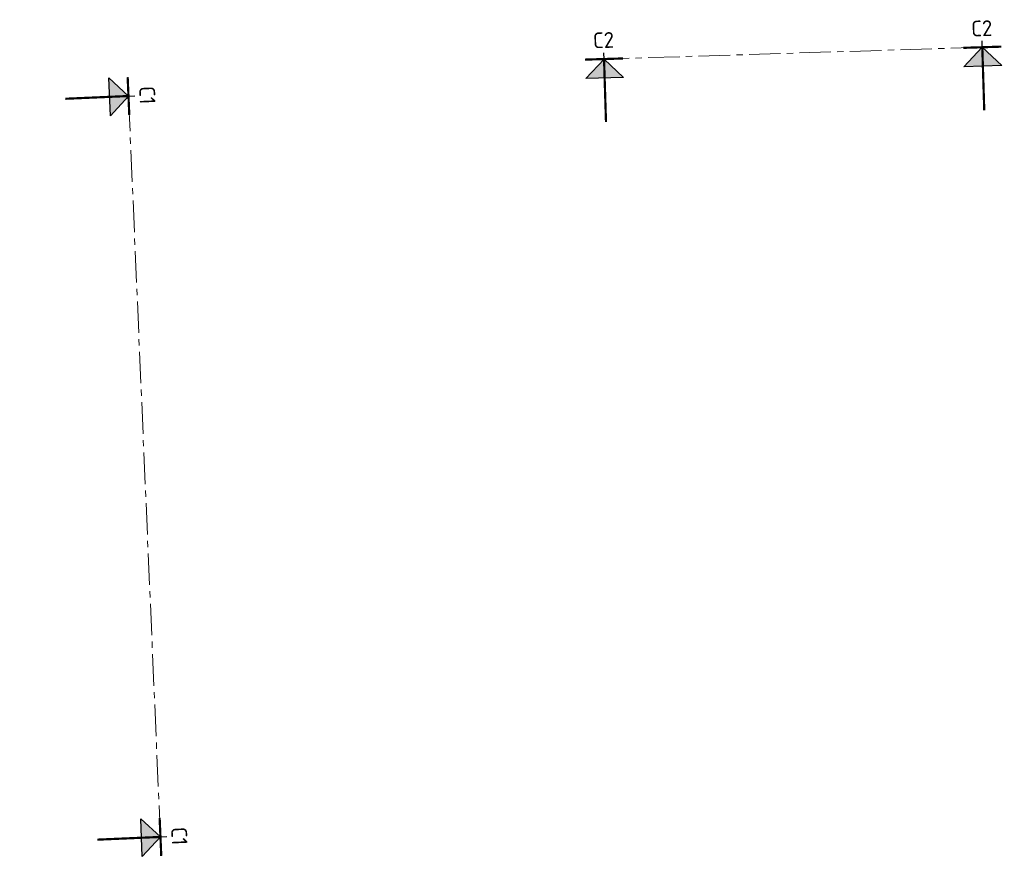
# Model space of a CAD drawing. Header units: metres. Extents: x 169741 to 171424, y 393147 to 407066.
# Tile 59 of 59: x 171346 to 171424, y 406586 to 406653. Entities that reach past the tile are written whole.
import ezdxf
from ezdxf.enums import TextEntityAlignment as Align

# ---------------------------------------------------------------- set-up
doc = ezdxf.new("R2010")
doc.units = ezdxf.units.M
doc.linetypes.add('XX-CENTER', pattern=[8, 5, -1, 1, -1])
doc.layers.get('0').update_dxf_attribs({"lineweight": 25})
doc.layers.get('Defpoints').update_dxf_attribs({"color": 211})
doc.layers.add('X-XX-AL-VERWIJZING-S-500', color=7, linetype='Continuous', lineweight=25)
doc.layers.add('X-XX-AL-VERWIJZING_DOORSNEDE-G', color=7, linetype='XX-CENTER', lineweight=18)
doc.styles.add('NLCS-ISO-M1000-T25', font='NLCS-ISO.ttf', dxfattribs={"height": 2.5})

# ---------------------------------------------------------------- blocks, each defined once
blk = doc.blocks.new('*U51')
at = {"transparency": 33554687}
for points in [[(-33, -3), (-30, 0), (-27, -3)], [(27, -3), (30, 0), (33, -3)]]:
    blk.add_hatch(color=256, dxfattribs=at).paths.add_polyline_path(points)
for p, q in [((-33, -3), (-30, 0)), ((-30, 0), (-27, -3)), ((-30, 0), (-30, -3)), ((27, -3), (30, 0)), ((30, 0), (33, -3)), ((30, 0), (30, -3)), ((-27, -3), (-33, -3)), ((33, -3), (27, -3))]:
    blk.add_line(p, q, dxfattribs=at)
at = {"transparency": 33554687, "const_width": 0.35}
for points in [[(-33, 0), (-27, 0)], [(-30, 0), (-30, -10)], [(27, 0), (33, 0)], [(30, 0), (30, -10)]]:
    blk.add_lwpolyline(points, dxfattribs=at)
at = {"layer": 'Defpoints', "transparency": 33554687}
for points in [[(-30, 0), (-30, 1)], [(30, 0), (30, 1)]]:
    blk.add_lwpolyline(points, dxfattribs=at)
at = {"layer": 'X-XX-AL-VERWIJZING_DOORSNEDE-G', "transparency": 33554687}
blk.add_line((30, 0), (-30, 0), dxfattribs=at)
at = {"transparency": 33554687, "style": 'NLCS-ISO-M1000-T25'}
for tag, p in [('NUMMER1', (-30, 1)), ('NUMMER2', (30, 1))]:
    blk.add_attdef(tag, text='', height=2.5, dxfattribs=at).set_placement(p, align=Align.BOTTOM_CENTER)
blk = doc.blocks.new('*U49')
at = {"transparency": 33554687}
for points in [[(-74.51, 1.35), (-71.34, 4.17), (-68.52, 1)], [(42.89, -5.51), (46.06, -2.69), (48.88, -5.86)]]:
    blk.add_hatch(color=256, dxfattribs=at).paths.add_polyline_path(points)
for p, q in [((-74.51, 1.35), (-71.34, 4.17)), ((-71.34, 4.17), (-71.51, 1.17)), ((-71.34, 4.17), (-68.52, 1)), ((-68.52, 1), (-74.51, 1.35)), ((42.89, -5.51), (46.06, -2.69)), ((46.06, -2.69), (45.89, -5.68)), ((46.06, -2.69), (48.88, -5.86)), ((48.88, -5.86), (42.89, -5.51))]:
    blk.add_line(p, q, dxfattribs=at)
at = {"transparency": 33554687, "const_width": 0.35}
for points in [[(-74.33, 4.34), (-68.34, 3.99)], [(-71.34, 4.17), (-71.92, -5.82)], [(43.07, -2.51), (49.06, -2.86)], [(46.06, -2.69), (45.48, -12.67)]]:
    blk.add_lwpolyline(points, dxfattribs=at)
at = {"layer": 'Defpoints', "transparency": 33554687}
for points in [[(-71.34, 4.17), (-71.28, 5.16)], [(46.06, -2.69), (46.12, -1.69)]]:
    blk.add_lwpolyline(points, dxfattribs=at)
at = {"layer": 'X-XX-AL-VERWIJZING_DOORSNEDE-G', "transparency": 33554687}
blk.add_line((46.06, -2.69), (-71.34, 4.17), dxfattribs=at)
at = {"transparency": 33554687, "style": 'NLCS-ISO-M1000-T25'}
for tag, p in [('NUMMER1', (-71.28, 5.16)), ('NUMMER2', (46.12, -1.69))]:
    blk.add_attdef(tag, text='', height=2.5, rotation=356.6581, dxfattribs=at).set_placement(p, align=Align.BOTTOM_CENTER)

msp = doc.modelspace()

# ---------------------------------------------------------------- block references
at = {"layer": 'X-XX-AL-VERWIJZING-S-500'}
for name, p, xscale, yscale, zscale, rotation, values in [('*U51', (171406.856, 406649.869), 0.5, 0.5, 0.5, 1.785833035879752, {'NUMMER2': 'C2', 'NUMMER1': 'C2'}), ('*U49', (171355.703, 406610.771), 0.4999999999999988, 0.4999999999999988, 0.4999999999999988, 275.8108181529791, {'NUMMER2': 'C1', 'NUMMER1': 'C1'})]:
    msp.add_blockref(name, p, dxfattribs=dict(at, xscale=xscale, yscale=yscale, zscale=zscale, rotation=rotation)).add_auto_attribs(values)

doc.saveas('drawing.dxf')
